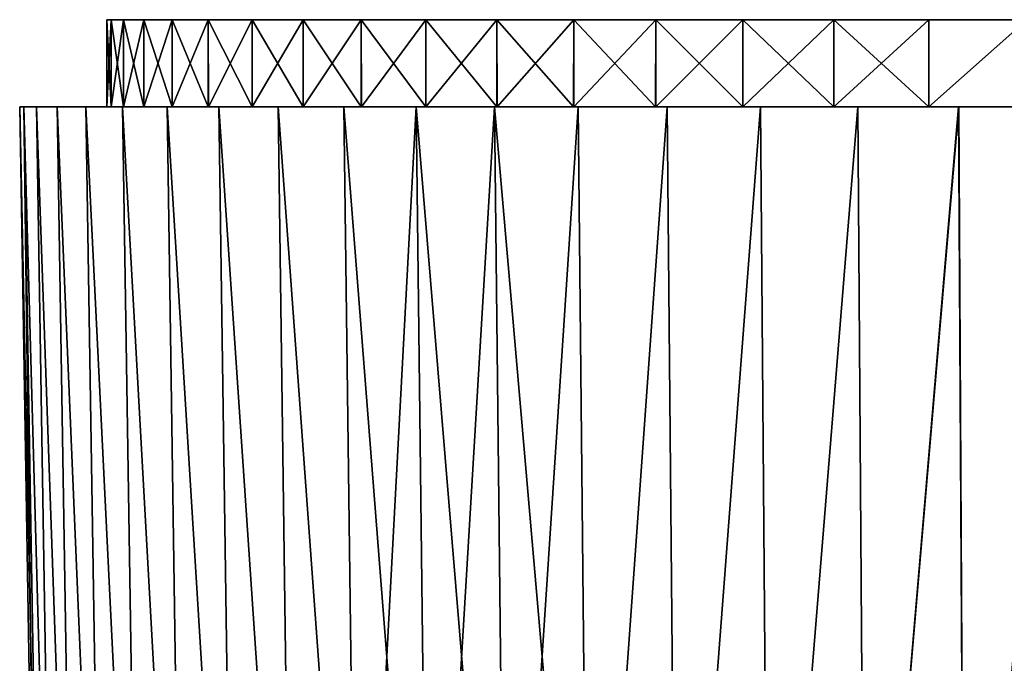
# Model space of a CAD drawing. Header units: metres. Extents: x -150 to 146, y -127 to 82.
# Tile 251 of 256: x 42 to 65, y 68 to 82. Entities that reach past the tile are written whole.
import ezdxf

# ---------------------------------------------------------------- set-up
doc = ezdxf.new("R2010")
doc.units = ezdxf.units.M
doc.layers.add('solid_ELLA_AP_WANNE_SW0001', color=7, linetype='CONTINUOUS')

msp = doc.modelspace()

# ---------------------------------------------------------------- linework, layer by layer
at = {"layer": 'solid_ELLA_AP_WANNE_SW0001'}
for points in [[(44.499989, 82.5, 0.00006), (44.594196, 80.5, -2.386705), (44.499992, 80.5, 0.005773)], [(44.594555, 82.5, -2.391779), (44.594196, 80.5, -2.386705), (44.499989, 82.5, 0.00006)], [(44.499989, 82.5, 0.00006), (44.499992, 80.5, 0.005773), (44.594566, 82.5, 2.391902)], [(44.499989, 82.5, 0.00006), (105.405441, 82.5, 2.391779), (105.500008, 82.5, -0.00006)], [(44.499989, 82.5, 0.00006), (44.594566, 82.5, 2.391902), (105.405441, 82.5, 2.391779)], [(44.594555, 82.5, -2.391779), (44.499989, 82.5, 0.00006), (105.500008, 82.5, -0.00006)], [(44.594566, 82.5, 2.391902), (44.499992, 80.5, 0.005773), (44.594997, 80.5, 2.397681)], [(44.594555, 82.5, -2.391779), (44.875072, 80.5, -4.768023), (44.594196, 80.5, -2.386705)], [(44.875736, 82.5, -4.772255), (44.875072, 80.5, -4.768023), (44.594555, 82.5, -2.391779)], [(44.594555, 82.5, -2.391779), (105.500008, 82.5, -0.00006), (105.405426, 82.5, -2.391902)], [(44.875736, 82.5, -4.772255), (44.594555, 82.5, -2.391779), (105.405426, 82.5, -2.391902)], [(44.594566, 82.5, 2.391902), (44.594997, 80.5, 2.397681), (44.875759, 82.5, 4.77239)], [(44.594566, 82.5, 2.391902), (105.12426, 82.5, 4.772255), (105.405441, 82.5, 2.391779)], [(44.594566, 82.5, 2.391902), (44.875759, 82.5, 4.77239), (105.12426, 82.5, 4.772255)], [(44.875759, 82.5, 4.77239), (44.594997, 80.5, 2.397681), (44.87664, 80.5, 4.777958)], [(44.875736, 82.5, -4.772255), (45.341663, 80.5, -7.113388), (44.875072, 80.5, -4.768023)], [(45.342525, 82.5, -7.117), (45.341663, 80.5, -7.113388), (44.875736, 82.5, -4.772255)], [(44.875736, 82.5, -4.772255), (105.405426, 82.5, -2.391902), (105.124237, 82.5, -4.77239)], [(45.342525, 82.5, -7.117), (44.875736, 82.5, -4.772255), (105.124237, 82.5, -4.77239)], [(44.875759, 82.5, 4.77239), (44.87664, 80.5, 4.777958), (45.342564, 82.5, 7.11716)], [(44.875759, 82.5, 4.77239), (104.657471, 82.5, 7.117), (105.12426, 82.5, 4.772255)], [(44.875759, 82.5, 4.77239), (45.342564, 82.5, 7.11716), (104.657471, 82.5, 7.117)], [(45.342564, 82.5, 7.11716), (44.87664, 80.5, 4.777958), (45.343857, 80.5, 7.122511)], [(45.342525, 82.5, -7.117), (45.992401, 80.5, -9.423017), (45.341663, 80.5, -7.113388)], [(45.993401, 82.5, -9.426135), (45.992401, 80.5, -9.423017), (45.342525, 82.5, -7.117)], [(45.342525, 82.5, -7.117), (105.124237, 82.5, -4.77239), (104.657433, 82.5, -7.11716)], [(45.993401, 82.5, -9.426135), (45.342525, 82.5, -7.117), (104.657433, 82.5, -7.11716)], [(45.342564, 82.5, 7.11716), (45.343857, 80.5, 7.122511), (45.993462, 82.5, 9.426334)], [(45.342564, 82.5, 7.11716), (104.006592, 82.5, 9.426135), (104.657471, 82.5, 7.117)], [(45.342564, 82.5, 7.11716), (45.993462, 82.5, 9.426334), (104.006592, 82.5, 9.426135)], [(45.993462, 82.5, 9.426334), (45.343857, 80.5, 7.122511), (45.99511, 80.5, 9.43136)], [(45.993401, 82.5, -9.426135), (46.819382, 80.5, -11.665359), (45.992401, 80.5, -9.423017)], [(46.820595, 82.5, -11.668251), (46.819382, 80.5, -11.665359), (45.993401, 82.5, -9.426135)], [(45.993401, 82.5, -9.426135), (104.657433, 82.5, -7.11716), (104.006531, 82.5, -9.426334)], [(46.820595, 82.5, -11.668251), (45.993401, 82.5, -9.426135), (104.006531, 82.5, -9.426334)], [(45.993462, 82.5, 9.426334), (45.99511, 80.5, 9.43136), (46.820709, 82.5, 11.668515)], [(45.993462, 82.5, 9.426334), (103.179398, 82.5, 11.668251), (104.006592, 82.5, 9.426135)], [(45.993462, 82.5, 9.426334), (46.820709, 82.5, 11.668515), (103.179398, 82.5, 11.668251)], [(46.820709, 82.5, 11.668515), (45.99511, 80.5, 9.43136), (46.822521, 80.5, 11.672941)], [(46.820595, 82.5, -11.668251), (47.823906, 80.5, -13.84493), (46.819382, 80.5, -11.665359)], [(47.825405, 82.5, -13.847852), (47.823906, 80.5, -13.84493), (46.820595, 82.5, -11.668251)], [(46.820595, 82.5, -11.668251), (104.006531, 82.5, -9.426334), (103.179283, 82.5, -11.668515)], [(47.825405, 82.5, -13.847852), (46.820595, 82.5, -11.668251), (103.179283, 82.5, -11.668515)], [(46.820709, 82.5, 11.668515), (46.822521, 80.5, 11.672941), (47.825592, 82.5, 13.848209)], [(46.820709, 82.5, 11.668515), (102.174591, 82.5, 13.847852), (103.179398, 82.5, 11.668251)], [(46.820709, 82.5, 11.668515), (47.825592, 82.5, 13.848209), (102.174591, 82.5, 13.847852)], [(47.825592, 82.5, 13.848209), (46.822521, 80.5, 11.672941), (47.827393, 80.5, 13.851769)], [(47.825405, 82.5, -13.847852), (48.99139, 80.5, -15.930862), (47.823906, 80.5, -13.84493)], [(48.993221, 82.5, -15.933837), (48.99139, 80.5, -15.930862), (47.825405, 82.5, -13.847852)], [(47.825405, 82.5, -13.847852), (103.179283, 82.5, -11.668515), (102.1744, 82.5, -13.848209)], [(48.993221, 82.5, -15.933837), (47.825405, 82.5, -13.847852), (102.1744, 82.5, -13.848209)], [(47.825592, 82.5, 13.848209), (47.827393, 80.5, 13.851769), (48.993458, 82.5, 15.934229)], [(47.825592, 82.5, 13.848209), (101.006775, 82.5, 15.933837), (102.174591, 82.5, 13.847852)], [(47.825592, 82.5, 13.848209), (48.993458, 82.5, 15.934229), (101.006775, 82.5, 15.933837)], [(48.993458, 82.5, 15.934229), (47.827393, 80.5, 13.851769), (48.99514, 80.5, 15.93698)], [(48.993221, 82.5, -15.933837), (50.324196, 80.5, -17.925348), (48.99139, 80.5, -15.930862)], [(50.326466, 82.5, -17.928425), (50.324196, 80.5, -17.925348), (48.993221, 82.5, -15.933837)], [(48.993221, 82.5, -15.933837), (102.1744, 82.5, -13.848209), (101.006538, 82.5, -15.934229)], [(50.326466, 82.5, -17.928425), (48.993221, 82.5, -15.933837), (101.006538, 82.5, -15.934229)], [(48.993458, 82.5, 15.934229), (48.99514, 80.5, 15.93698), (50.326717, 82.5, 17.928776)], [(48.993458, 82.5, 15.934229), (99.673531, 82.5, 17.928425), (101.006775, 82.5, 15.933837)], [(48.993458, 82.5, 15.934229), (50.326717, 82.5, 17.928776), (99.673531, 82.5, 17.928425)], [(50.326717, 82.5, 17.928776), (48.99514, 80.5, 15.93698), (50.328133, 80.5, 17.930765)], [(50.326466, 82.5, -17.928425), (51.804817, 80.5, -19.804863), (50.324196, 80.5, -17.925348)], [(51.807377, 82.5, -19.807867), (51.804817, 80.5, -19.804863), (50.326466, 82.5, -17.928425)], [(50.326466, 82.5, -17.928425), (101.006538, 82.5, -15.934229), (99.673279, 82.5, -17.928776)], [(51.807377, 82.5, -19.807867), (50.326466, 82.5, -17.928425), (99.673279, 82.5, -17.928776)], [(50.326717, 82.5, 17.928776), (50.328133, 80.5, 17.930765), (51.807629, 82.5, 19.808163)], [(50.326717, 82.5, 17.928776), (98.192619, 82.5, 19.807867), (99.673531, 82.5, 17.928425)], [(50.326717, 82.5, 17.928776), (51.807629, 82.5, 19.808163), (98.192619, 82.5, 19.807867)], [(51.807629, 82.5, 19.808163), (50.328133, 80.5, 17.930765), (51.808865, 80.5, 19.809603)], [(51.807377, 82.5, -19.807867), (53.431664, 80.5, -21.564255), (51.804817, 80.5, -19.804863)], [(53.434238, 82.5, -21.566849), (53.431664, 80.5, -21.564255), (51.807377, 82.5, -19.807867)], [(51.807377, 82.5, -19.807867), (99.673279, 82.5, -17.928776), (98.192368, 82.5, -19.808163)], [(53.434238, 82.5, -21.566849), (51.807377, 82.5, -19.807867), (98.192368, 82.5, -19.808163)], [(51.807629, 82.5, 19.808163), (51.808865, 80.5, 19.809603), (53.434479, 82.5, 21.567091)], [(51.807629, 82.5, 19.808163), (96.565758, 82.5, 21.566849), (98.192619, 82.5, 19.807867)], [(51.807629, 82.5, 19.808163), (53.434479, 82.5, 21.567091), (96.565758, 82.5, 21.566849)], [(53.434479, 82.5, 21.567091), (51.808865, 80.5, 19.809603), (53.435749, 80.5, 21.568338)], [(53.434238, 82.5, -21.566849), (55.190746, 80.5, -23.191433), (53.431664, 80.5, -21.564255)], [(55.193161, 82.5, -23.193493), (55.190746, 80.5, -23.191433), (53.434238, 82.5, -21.566849)], [(53.434238, 82.5, -21.566849), (98.192368, 82.5, -19.808163), (96.565514, 82.5, -21.567091)], [(55.193161, 82.5, -23.193493), (53.434238, 82.5, -21.566849), (96.565514, 82.5, -21.567091)], [(53.434479, 82.5, 21.567091), (53.435749, 80.5, 21.568338), (55.193382, 82.5, 23.193682)], [(53.434479, 82.5, 21.567091), (94.806831, 82.5, 23.193493), (96.565758, 82.5, 21.566849)], [(53.434479, 82.5, 21.567091), (55.193382, 82.5, 23.193682), (94.806831, 82.5, 23.193493)], [(55.193382, 82.5, 23.193682), (53.435749, 80.5, 21.568338), (55.19479, 80.5, 23.194889)], [(55.193161, 82.5, -23.193493), (57.069981, 80.5, -24.672409), (55.190746, 80.5, -23.191433)], [(57.072063, 82.5, -24.673937), (57.069981, 80.5, -24.672409), (55.193161, 82.5, -23.193493)], [(55.193161, 82.5, -23.193493), (96.565514, 82.5, -21.567091), (94.80661, 82.5, -23.193682)], [(57.072063, 82.5, -24.673937), (55.193161, 82.5, -23.193493), (94.80661, 82.5, -23.193682)], [(55.193382, 82.5, 23.193682), (55.19479, 80.5, 23.194889), (57.072269, 82.5, 24.674086)], [(55.193382, 82.5, 23.193682), (92.927933, 82.5, 24.673937), (94.806831, 82.5, 23.193493)], [(55.193382, 82.5, 23.193682), (57.072269, 82.5, 24.674086), (92.927933, 82.5, 24.673937)], [(57.072269, 82.5, 24.674086), (55.19479, 80.5, 23.194889), (57.07391, 80.5, 24.675264)], [(57.072063, 82.5, -24.673937), (59.064213, 80.5, -26.005592), (57.069981, 80.5, -24.672409)], [(59.065826, 82.5, -26.006582), (59.064213, 80.5, -26.005592), (57.072063, 82.5, -24.673937)], [(57.072063, 82.5, -24.673937), (94.80661, 82.5, -23.193682), (92.927727, 82.5, -24.674086)], [(59.065826, 82.5, -26.006582), (57.072063, 82.5, -24.673937), (92.927727, 82.5, -24.674086)], [(57.072269, 82.5, 24.674086), (57.07391, 80.5, 24.675264), (59.066013, 82.5, 26.006697)], [(57.072269, 82.5, 24.674086), (90.934166, 82.5, 26.006582), (92.927933, 82.5, 24.673937)], [(57.072269, 82.5, 24.674086), (59.066013, 82.5, 26.006697), (90.934166, 82.5, 26.006582)], [(59.066013, 82.5, 26.006697), (57.07391, 80.5, 24.675264), (59.067947, 80.5, 26.007877)], [(59.065826, 82.5, -26.006582), (61.149925, 80.5, -27.173471), (59.064213, 80.5, -26.005592)], [(61.151001, 82.5, -27.174028), (61.149925, 80.5, -27.173471), (59.065826, 82.5, -26.006582)], [(59.065826, 82.5, -26.006582), (92.927727, 82.5, -24.674086), (90.933983, 82.5, -26.006697)], [(61.151001, 82.5, -27.174028), (59.065826, 82.5, -26.006582), (90.933983, 82.5, -26.006697)], [(59.066013, 82.5, 26.006697), (59.067947, 80.5, 26.007877), (61.151176, 82.5, 27.174118)], [(59.066013, 82.5, 26.006697), (88.848991, 82.5, 27.174028), (90.934166, 82.5, 26.006582)], [(59.066013, 82.5, 26.006697), (61.151176, 82.5, 27.174118), (88.848991, 82.5, 27.174028)], [(61.151176, 82.5, 27.174118), (59.067947, 80.5, 26.007877), (61.153378, 80.5, 27.175232)], [(61.151001, 82.5, -27.174028), (63.329304, 80.5, -28.17841), (61.149925, 80.5, -27.173471)], [(63.329781, 82.5, -28.178619), (63.329304, 80.5, -28.17841), (61.151001, 82.5, -27.174028)], [(61.151001, 82.5, -27.174028), (90.933983, 82.5, -26.006697), (88.848816, 82.5, -27.174118)], [(63.329781, 82.5, -28.178619), (61.151001, 82.5, -27.174028), (88.848816, 82.5, -27.174118)], [(61.151176, 82.5, 27.174118), (61.153378, 80.5, 27.175232), (63.329948, 82.5, 28.178688)], [(61.151176, 82.5, 27.174118), (86.670212, 82.5, 28.178619), (88.848991, 82.5, 27.174028)], [(61.151176, 82.5, 27.174118), (63.329948, 82.5, 28.178688), (86.670212, 82.5, 28.178619)], [(63.329948, 82.5, 28.178688), (61.153378, 80.5, 27.175232), (63.332397, 80.5, 28.179688)], [(65.57148, 82.5, -29.005808), (65.571487, 80.5, -29.005816), (63.329304, 80.5, -28.17841)], [(65.57148, 82.5, -29.005808), (63.329304, 80.5, -28.17841), (63.329781, 82.5, -28.178619)], [(63.329781, 82.5, -28.178619), (88.848816, 82.5, -27.174118), (86.670044, 82.5, -28.178688)], [(63.329781, 82.5, -28.178619), (86.670044, 82.5, -28.178688), (84.42836, 82.5, -29.005857)], [(65.57148, 82.5, -29.005808), (63.329781, 82.5, -28.178619), (84.42836, 82.5, -29.005857)], [(63.329948, 82.5, 28.178688), (63.332397, 80.5, 28.179688), (65.571632, 82.5, 29.005857)], [(63.329948, 82.5, 28.178688), (65.571632, 82.5, 29.005857), (86.670212, 82.5, 28.178619)], [(65.571632, 82.5, 29.005857), (63.332397, 80.5, 28.179688), (65.574135, 80.5, 29.006676)], [(42.597065, 80.5, 2.499248), (42.597057, 80.5, -2.499189), (42.499992, 80.5, -0.000002)], [(42.917217, 55.466652, -0.000003), (42.499992, 80.5, -0.000002), (42.597057, 80.5, -2.499189)], [(43.011353, 55.466663, 2.45591), (42.597065, 80.5, 2.499248), (42.499992, 80.5, -0.000002)], [(43.011353, 55.466663, 2.45591), (42.499992, 80.5, -0.000002), (42.917217, 55.466652, -0.000003)], [(42.881596, 80.5, 4.96532), (42.881577, 80.5, -4.965211), (42.597057, 80.5, -2.499189)], [(43.293213, 55.466671, -4.897417), (42.597057, 80.5, -2.499189), (42.881577, 80.5, -4.965211)], [(42.597065, 80.5, 2.499248), (42.881596, 80.5, 4.96532), (42.597057, 80.5, -2.499189)], [(43.011353, 55.466663, -2.455916), (42.917217, 55.466652, -0.000003), (42.597057, 80.5, -2.499189)], [(43.293213, 55.466671, -4.897417), (43.011353, 55.466663, -2.455916), (42.597057, 80.5, -2.499189)], [(43.293213, 55.466671, 4.897411), (42.881596, 80.5, 4.96532), (42.597065, 80.5, 2.499248)], [(43.293213, 55.466671, 4.897411), (42.597065, 80.5, 2.499248), (43.011353, 55.466663, 2.45591)], [(43.355122, 80.5, 7.403917), (43.355087, 80.5, -7.403771), (42.881577, 80.5, -4.965211)], [(43.761139, 55.466671, -7.310177), (42.881577, 80.5, -4.965211), (43.355087, 80.5, -7.403771)], [(42.881596, 80.5, 4.96532), (43.355122, 80.5, 7.403917), (42.881577, 80.5, -4.965211)], [(43.761139, 55.466671, -7.310177), (43.293213, 55.466671, -4.897417), (42.881577, 80.5, -4.965211)], [(43.761139, 55.466671, 7.310172), (43.355122, 80.5, 7.403917), (42.881596, 80.5, 4.96532)], [(43.761139, 55.466671, 7.310172), (42.881596, 80.5, 4.96532), (43.293213, 55.466671, 4.897411)], [(44.016155, 80.5, 9.809511), (44.016098, 80.5, -9.809342), (43.355087, 80.5, -7.403771)], [(44.412388, 55.466671, -9.680039), (43.355087, 80.5, -7.403771), (44.016098, 80.5, -9.809342)], [(43.355122, 80.5, 7.403917), (44.016155, 80.5, 9.809511), (43.355087, 80.5, -7.403771)], [(44.412388, 55.466671, -9.680039), (43.761139, 55.466671, -7.310177), (43.355087, 80.5, -7.403771)], [(44.412388, 55.466671, 9.680034), (44.016155, 80.5, 9.809511), (43.355122, 80.5, 7.403917)], [(44.412388, 55.466671, 9.680034), (43.355122, 80.5, 7.403917), (43.761139, 55.466671, 7.310172)], [(44.594196, 80.5, -2.386705), (44.855755, 80.5, -12.147308), (44.016098, 80.5, -9.809342)], [(45.243137, 55.466671, -11.993094), (44.016098, 80.5, -9.809342), (44.855755, 80.5, -12.147308)], [(44.016155, 80.5, 9.809511), (44.855827, 80.5, 12.14749), (44.016098, 80.5, -9.809342)], [(44.499992, 80.5, 0.005773), (44.016098, 80.5, -9.809342), (44.855827, 80.5, 12.14749)], [(44.499992, 80.5, 0.005773), (44.594196, 80.5, -2.386705), (44.016098, 80.5, -9.809342)], [(45.243137, 55.466671, -11.993094), (44.412388, 55.466671, -9.680039), (44.016098, 80.5, -9.809342)], [(45.243141, 55.466671, 11.993089), (44.855827, 80.5, 12.14749), (44.016155, 80.5, 9.809511)], [(45.243141, 55.466671, 11.993089), (44.016155, 80.5, 9.809511), (44.412388, 55.466671, 9.680034)], [(44.594997, 80.5, 2.397681), (44.499992, 80.5, 0.005773), (44.855827, 80.5, 12.14749)], [(44.594196, 80.5, -2.386705), (44.875072, 80.5, -4.768023), (44.855755, 80.5, -12.147308)], [(44.87664, 80.5, 4.777958), (44.594997, 80.5, 2.397681), (44.855827, 80.5, 12.14749)], [(45.341663, 80.5, -7.113388), (45.87635, 80.5, -14.423041), (44.855755, 80.5, -12.147308)], [(46.248512, 55.466671, -14.235769), (44.855755, 80.5, -12.147308), (45.87635, 80.5, -14.423041)], [(44.875072, 80.5, -4.768023), (45.341663, 80.5, -7.113388), (44.855755, 80.5, -12.147308)], [(46.248512, 55.466671, -14.235769), (45.243137, 55.466671, -11.993094), (44.855755, 80.5, -12.147308)], [(44.87664, 80.5, 4.777958), (44.855827, 80.5, 12.14749), (45.876446, 80.5, 14.423224)], [(46.248516, 55.466671, 14.235764), (45.876446, 80.5, 14.423224), (44.855827, 80.5, 12.14749)], [(46.248516, 55.466671, 14.235764), (44.855827, 80.5, 12.14749), (45.243141, 55.466671, 11.993089)], [(45.343857, 80.5, 7.122511), (44.87664, 80.5, 4.777958), (45.876446, 80.5, 14.423224)], [(45.341663, 80.5, -7.113388), (45.992401, 80.5, -9.423017), (45.87635, 80.5, -14.423041)], [(45.99511, 80.5, 9.43136), (45.343857, 80.5, 7.122511), (45.876446, 80.5, 14.423224)], [(46.819382, 80.5, -11.665359), (47.063553, 80.5, -16.607294), (45.87635, 80.5, -14.423041)], [(47.422615, 55.466671, -16.394903), (45.87635, 80.5, -14.423041), (47.063553, 80.5, -16.607294)], [(45.992401, 80.5, -9.423017), (46.819382, 80.5, -11.665359), (45.87635, 80.5, -14.423041)], [(47.422615, 55.466671, -16.394903), (46.248512, 55.466671, -14.235769), (45.87635, 80.5, -14.423041)], [(45.99511, 80.5, 9.43136), (45.876446, 80.5, 14.423224), (47.063663, 80.5, 16.607473)], [(47.422615, 55.466671, 16.394897), (47.063663, 80.5, 16.607473), (45.876446, 80.5, 14.423224)], [(47.422615, 55.466671, 16.394897), (45.876446, 80.5, 14.423224), (46.248516, 55.466671, 14.235764)], [(46.822521, 80.5, 11.672941), (45.99511, 80.5, 9.43136), (47.063663, 80.5, 16.607473)], [(46.819382, 80.5, -11.665359), (47.823906, 80.5, -13.84493), (47.063553, 80.5, -16.607294)], [(47.827393, 80.5, 13.851769), (46.822521, 80.5, 11.672941), (47.063663, 80.5, 16.607473)], [(47.823906, 80.5, -13.84493), (48.418266, 80.5, -18.69803), (47.063553, 80.5, -16.607294)], [(48.758549, 55.466671, -18.457827), (47.063553, 80.5, -16.607294), (48.418266, 80.5, -18.69803)], [(48.758549, 55.466671, -18.457827), (47.422615, 55.466671, -16.394903), (47.063553, 80.5, -16.607294)], [(47.827393, 80.5, 13.851769), (47.063663, 80.5, 16.607473), (48.418388, 80.5, 18.698202)], [(48.758549, 55.466671, 18.457821), (48.418388, 80.5, 18.698202), (47.063663, 80.5, 16.607473)], [(48.758549, 55.466671, 18.457821), (47.063663, 80.5, 16.607473), (47.422615, 55.466671, 16.394897)], [(47.823906, 80.5, -13.84493), (48.99139, 80.5, -15.930862), (48.418266, 80.5, -18.69803)], [(48.99514, 80.5, 15.93698), (47.827393, 80.5, 13.851769), (48.418388, 80.5, 18.698202)], [(48.99139, 80.5, -15.930862), (49.927555, 80.5, -20.679007), (48.418266, 80.5, -18.69803)], [(50.248478, 55.466671, -20.41243), (48.418266, 80.5, -18.69803), (49.927555, 80.5, -20.679007)], [(50.248478, 55.466671, -20.41243), (48.758549, 55.466671, -18.457827), (48.418266, 80.5, -18.69803)], [(48.99514, 80.5, 15.93698), (48.418388, 80.5, 18.698202), (49.927692, 80.5, 20.679167)], [(50.248478, 55.466671, 20.412424), (49.927692, 80.5, 20.679167), (48.418388, 80.5, 18.698202)], [(50.248478, 55.466671, 20.412424), (48.418388, 80.5, 18.698202), (48.758549, 55.466671, 18.457821)], [(48.99139, 80.5, -15.930862), (50.324196, 80.5, -17.925348), (49.927555, 80.5, -20.679007)], [(50.328133, 80.5, 17.930765), (48.99514, 80.5, 15.93698), (49.927692, 80.5, 20.679167)], [(50.324196, 80.5, -17.925348), (51.582466, 80.5, -22.535044), (49.927555, 80.5, -20.679007)], [(50.248478, 55.466671, -20.41243), (49.927555, 80.5, -20.679007), (51.582466, 80.5, -22.535044)], [(50.328133, 80.5, 17.930765), (49.927692, 80.5, 20.679167), (51.582611, 80.5, 22.535191)], [(51.883663, 55.466671, 22.24724), (51.582611, 80.5, 22.535191), (49.927692, 80.5, 20.679167)], [(51.883663, 55.466671, 22.24724), (49.927692, 80.5, 20.679167), (50.248478, 55.466671, 20.412424)], [(51.883663, 55.466671, -22.247246), (50.248478, 55.466671, -20.41243), (51.582466, 80.5, -22.535044)], [(50.324196, 80.5, -17.925348), (51.804817, 80.5, -19.804863), (51.582466, 80.5, -22.535044)], [(51.808865, 80.5, 19.809603), (50.328133, 80.5, 17.930765), (51.582611, 80.5, 22.535191)], [(51.804817, 80.5, -19.804863), (53.37888, 80.5, -24.264441), (51.582466, 80.5, -22.535044)], [(51.883663, 55.466671, -22.247246), (51.582466, 80.5, -22.535044), (53.37888, 80.5, -24.264441)], [(51.808865, 80.5, 19.809603), (51.582611, 80.5, 22.535191), (53.379036, 80.5, 24.264572)], [(53.654499, 55.466671, 23.951502), (53.379036, 80.5, 24.264572), (51.582611, 80.5, 22.535191)], [(53.654499, 55.466671, 23.951502), (51.582611, 80.5, 22.535191), (51.883663, 55.466671, 22.24724)], [(51.804817, 80.5, -19.804863), (53.431664, 80.5, -21.564255), (53.37888, 80.5, -24.264441)], [(53.435749, 80.5, 21.568338), (51.808865, 80.5, 19.809603), (53.379036, 80.5, 24.264572)], [(53.654499, 55.466671, -23.951508), (51.883663, 55.466671, -22.247246), (53.37888, 80.5, -24.264441)], [(55.190746, 80.5, -23.191433), (55.295467, 80.5, -25.844799), (53.37888, 80.5, -24.264441)], [(53.654499, 55.466671, -23.951508), (53.37888, 80.5, -24.264441), (55.295467, 80.5, -25.844799)], [(53.431664, 80.5, -21.564255), (55.190746, 80.5, -23.191433), (53.37888, 80.5, -24.264441)], [(53.435749, 80.5, 21.568338), (53.379036, 80.5, 24.264572), (55.295624, 80.5, 25.844912)], [(55.550602, 55.466671, 25.515205), (55.295624, 80.5, 25.844912), (53.379036, 80.5, 24.264572)], [(55.550602, 55.466671, 25.515205), (53.379036, 80.5, 24.264572), (53.654499, 55.466671, 23.951502)], [(55.19479, 80.5, 23.194889), (53.435749, 80.5, 21.568338), (55.295624, 80.5, 25.844912)], [(55.550602, 55.466671, -25.515211), (53.654499, 55.466671, -23.951508), (55.295467, 80.5, -25.844799)], [(55.190746, 80.5, -23.191433), (57.069981, 80.5, -24.672409), (55.295467, 80.5, -25.844799)], [(57.07391, 80.5, 24.675264), (55.19479, 80.5, 23.194889), (55.295624, 80.5, 25.844912)], [(57.069981, 80.5, -24.672409), (57.335819, 80.5, -27.279955), (55.295467, 80.5, -25.844799)], [(55.550602, 55.466671, -25.515211), (55.295467, 80.5, -25.844799), (57.335819, 80.5, -27.279955)], [(57.07391, 80.5, 24.675264), (55.295624, 80.5, 25.844912), (57.335976, 80.5, 27.28005)], [(55.550602, 55.466671, 25.515205), (57.335976, 80.5, 27.28005), (55.295624, 80.5, 25.844912)], [(57.560841, 55.466671, -26.92918), (55.550602, 55.466671, -25.515211), (57.335819, 80.5, -27.279955)], [(57.560841, 55.466671, 26.929174), (57.335976, 80.5, 27.28005), (55.550602, 55.466671, 25.515205)], [(57.069981, 80.5, -24.672409), (59.064213, 80.5, -26.005592), (57.335819, 80.5, -27.279955)], [(59.067947, 80.5, 26.007877), (57.07391, 80.5, 24.675264), (57.335976, 80.5, 27.28005)], [(59.064213, 80.5, -26.005592), (59.471218, 80.5, -28.549883), (57.335819, 80.5, -27.279955)], [(57.560841, 55.466671, -26.92918), (57.335819, 80.5, -27.279955), (59.471218, 80.5, -28.549883)], [(59.067947, 80.5, 26.007877), (57.335976, 80.5, 27.28005), (59.471371, 80.5, 28.549959)], [(57.560841, 55.466671, 26.929174), (59.471371, 80.5, 28.549959), (57.335976, 80.5, 27.28005)], [(59.67342, 55.466671, -28.18512), (57.560841, 55.466671, -26.92918), (59.471218, 80.5, -28.549883)], [(59.67342, 55.466671, 28.185114), (59.471371, 80.5, 28.549959), (57.560841, 55.466671, 26.929174)], [(59.064213, 80.5, -26.005592), (61.149925, 80.5, -27.173471), (59.471218, 80.5, -28.549883)], [(61.153378, 80.5, 27.175232), (59.067947, 80.5, 26.007877), (59.471371, 80.5, 28.549959)], [(61.149925, 80.5, -27.173471), (61.705772, 80.5, -29.655876), (59.471218, 80.5, -28.549883)], [(59.67342, 55.466671, -28.18512), (59.471218, 80.5, -28.549883), (61.705772, 80.5, -29.655876)], [(61.153378, 80.5, 27.175232), (59.471371, 80.5, 28.549959), (61.705914, 80.5, 29.655933)], [(59.67342, 55.466671, 28.185114), (61.705914, 80.5, 29.655933), (59.471371, 80.5, 28.549959)], [(61.875938, 55.466671, -29.275658), (59.67342, 55.466671, -28.18512), (61.705772, 80.5, -29.655876)], [(61.875938, 55.466671, 29.275652), (61.705914, 80.5, 29.655933), (59.67342, 55.466671, 28.185114)], [(61.149925, 80.5, -27.173471), (63.329304, 80.5, -28.17841), (61.705772, 80.5, -29.655876)], [(63.332397, 80.5, 28.179688), (61.153378, 80.5, 27.175232), (61.705914, 80.5, 29.655933)], [(63.329304, 80.5, -28.17841), (64.012924, 80.5, -30.586502), (61.705772, 80.5, -29.655876)], [(61.875938, 55.466671, -29.275658), (61.705772, 80.5, -29.655876), (64.012924, 80.5, -30.586502)], [(63.332397, 80.5, 28.179688), (61.705914, 80.5, 29.655933), (64.013046, 80.5, 30.58654)], [(61.875938, 55.466671, 29.275652), (64.013046, 80.5, 30.58654), (61.705914, 80.5, 29.655933)], [(64.155479, 55.466671, -30.194393), (61.875938, 55.466671, -29.275658), (64.012924, 80.5, -30.586502)], [(64.155479, 55.466671, 30.194387), (64.013046, 80.5, 30.58654), (61.875938, 55.466671, 29.275652)], [(63.329304, 80.5, -28.17841), (65.571487, 80.5, -29.005816), (64.012924, 80.5, -30.586502)], [(65.574135, 80.5, 29.006676), (63.332397, 80.5, 28.179688), (64.013046, 80.5, 30.58654)], [(65.571487, 80.5, -29.005816), (66.386879, 80.5, -31.337189), (64.012924, 80.5, -30.586502)], [(64.155479, 55.466671, -30.194393), (64.012924, 80.5, -30.586502), (66.386879, 80.5, -31.337189)], [(65.574135, 80.5, 29.006676), (64.013046, 80.5, 30.58654), (66.386978, 80.5, 31.33721)], [(64.155479, 55.466671, 30.194387), (66.386978, 80.5, 31.33721), (64.013046, 80.5, 30.58654)], [(66.498657, 55.466675, -30.935938), (64.155479, 55.466671, -30.194393), (66.386879, 80.5, -31.337189)], [(66.498657, 55.466675, 30.935932), (66.386978, 80.5, 31.33721), (64.155479, 55.466671, 30.194387)]]:
    msp.add_3dface(points, dxfattribs=at)

doc.saveas('drawing.dxf')
